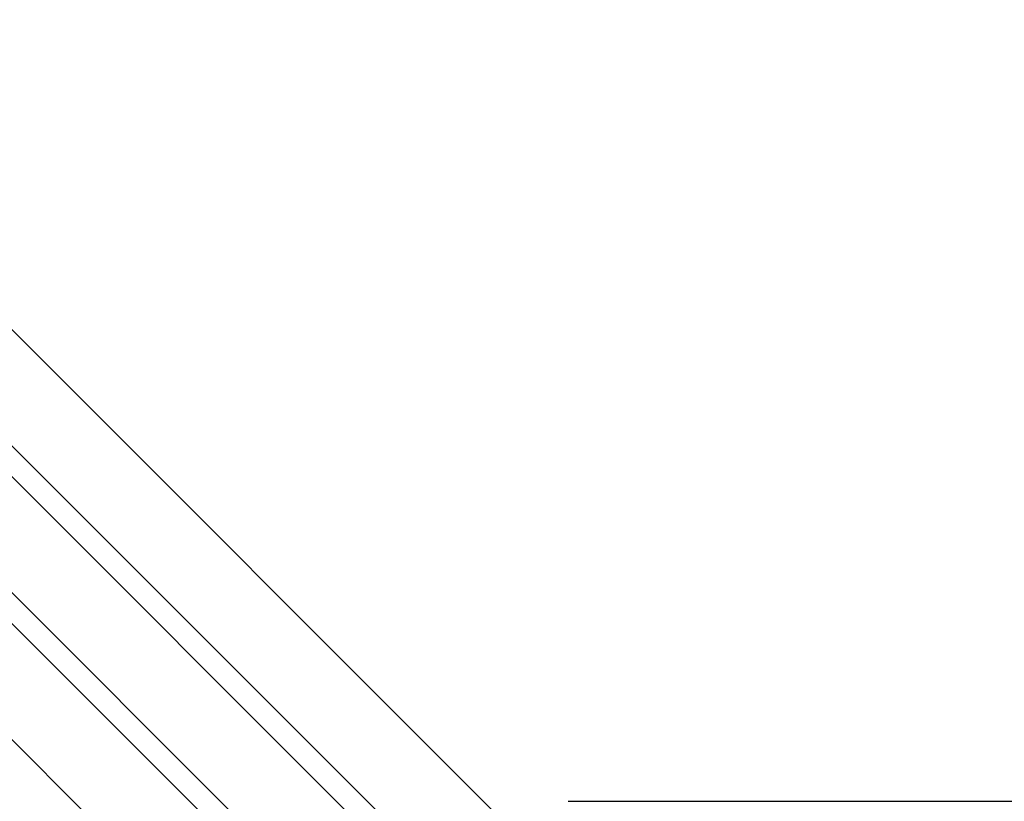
# Model space of a CAD drawing. Header units: millimetres. Extents: x -380 to 380, y -199 to 344.
# Tile 5 of 11: x -191 to 15, y 181 to 344. Entities that reach past the tile are written whole.
import ezdxf

# ---------------------------------------------------------------- set-up
doc = ezdxf.new("R2010")
doc.units = ezdxf.units.MM
doc.layers.add('HIDDEN', color=7, linetype='Continuous')
doc.layers.add('THICK', color=7, linetype='Continuous')

msp = doc.modelspace()

# ---------------------------------------------------------------- linework, layer by layer
at = {"layer": 'HIDDEN'}
msp.add_line((-15.38, 47.08), (-255, 286.7), dxfattribs=at)
at = {"layer": 'THICK'}
for p, q in [((12.15, 74.62), (-257.5, 344.27)), ((27.54, 59.23), (-257.5, 344.27)), ((0, 62.46), (-257.5, 319.96)), ((15.38, 47.08), (-257.5, 319.96)), ((12.15, 43.85), (-257.5, 313.5)), ((27.54, 28.47), (-257.5, 313.5)), ((0, 31.7), (-257.5, 289.2)), ((15.38, 16.31), (-257.5, 289.2)), ((12.15, 13.08), (-257.5, 282.74)), ((0, 0.93), (-257.5, 258.43)), ((-15.55, 16.48), (-255, 255.93)), ((-76, 180.5), (76, 180.5))]:
    msp.add_line(p, q, dxfattribs=at)

doc.saveas('drawing.dxf')
